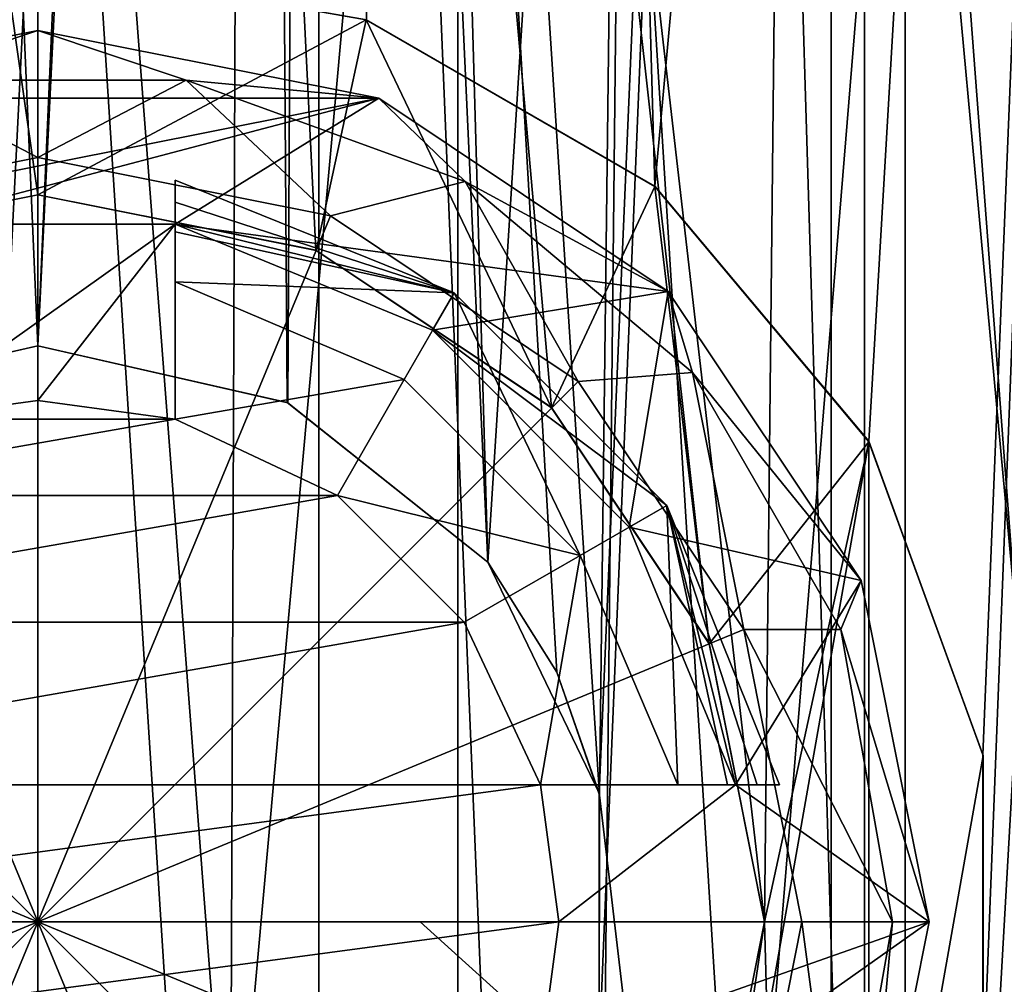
# Model space of a CAD drawing. Header units: millimetres. Extents: x -178 to 325, y 0 to 197.
# Tile 113 of 256: x -0.07 to 3.52, y 62.37 to 65.89. Entities that reach past the tile are written whole.
import ezdxf

# ---------------------------------------------------------------- set-up
doc = ezdxf.new("R2010")
doc.units = ezdxf.units.MM
doc.header["$LTSCALE"] = 52.148148
for name, color, linetype in [('609', 7, 'CONTINUOUS'), ('611', 7, 'CONTINUOUS'), ('613', 7, 'CONTINUOUS'), ('615', 7, 'CONTINUOUS'), ('616', 7, 'CONTINUOUS'), ('617', 7, 'CONTINUOUS'), ('618', 7, 'CONTINUOUS'), ('620', 7, 'CONTINUOUS'), ('623', 7, 'CONTINUOUS'), ('625', 7, 'CONTINUOUS'), ('627', 7, 'CONTINUOUS'), ('628', 7, 'CONTINUOUS'), ('629', 7, 'CONTINUOUS'), ('630', 7, 'CONTINUOUS'), ('636', 7, 'CONTINUOUS'), ('637', 7, 'CONTINUOUS'), ('638', 7, 'CONTINUOUS'), ('669', 7, 'CONTINUOUS'), ('670', 7, 'CONTINUOUS'), ('671', 7, 'CONTINUOUS'), ('672', 7, 'CONTINUOUS'), ('673', 7, 'CONTINUOUS'), ('674', 7, 'CONTINUOUS'), ('675', 7, 'CONTINUOUS'), ('676', 7, 'CONTINUOUS'), ('677', 7, 'CONTINUOUS'), ('678', 7, 'CONTINUOUS'), ('686', 7, 'CONTINUOUS'), ('687', 7, 'CONTINUOUS'), ('688', 7, 'CONTINUOUS'), ('689', 7, 'CONTINUOUS')]:
    doc.layers.add(name, color=color, linetype=linetype)

msp = doc.modelspace()

# ---------------------------------------------------------------- linework, layer by layer
at = {"layer": '609', "color": 7, "linetype": 'CONTINUOUS'}
for points in [[(0, 85.6, -18.4998), (-2.8945, 85.6, -18.272), (0, 65.25, -18.5), (0, 85.6, -18.4998)], [(0, 65.25, -18.5), (-2.8945, 85.6, -18.272), (-1.013, 65.0487, -18.4722), (0, 65.25, -18.5)], [(2.8945, 85.6, -18.272), (0, 85.6, -18.4998), (2.65, 62.5996, -18.3092), (2.8945, 85.6, -18.272)], [(0, 85.6, -18.4998), (0, 65.25, -18.5), (1.0136, 65.0485, -18.4722), (0, 85.6, -18.4998)], [(2.65, 62.5996, -18.3092), (0, 85.6, -18.4998), (2.4477, 63.6154, -18.3374), (2.65, 62.5996, -18.3092)], [(2.4477, 63.6154, -18.3374), (0, 85.6, -18.4998), (1.873, 64.4747, -18.4049), (2.4477, 63.6154, -18.3374)], [(1.873, 64.4747, -18.4049), (0, 85.6, -18.4998), (1.0136, 65.0485, -18.4722), (1.873, 64.4747, -18.4049)], [(2.8934, 53.6, -18.2723), (2.8945, 85.6, -18.272), (2.65, 62.5996, -18.3092), (2.8934, 53.6, -18.2723)], [(2.8934, 53.6, -18.2723), (5.716, 53.6, -17.5947), (2.8945, 85.6, -18.272), (2.8934, 53.6, -18.2723)], [(2.8945, 85.6, -18.272), (5.716, 53.6, -17.5947), (5.7175, 85.6, -17.5943), (2.8945, 85.6, -18.272)], [(2.4474, 61.5838, -18.3374), (2.8934, 53.6, -18.2723), (2.65, 62.5996, -18.3092), (2.4474, 61.5838, -18.3374)]]:
    msp.add_3dface(points, dxfattribs=at)
at = {"layer": '611', "color": 7, "linetype": 'CONTINUOUS'}
for points in [[(-1.0239, 85.6, -8.438), (1.0239, 85.6, -8.438), (-0.9112, 64.492, -8.451), (-1.0239, 85.6, -8.438)], [(-0.9112, 64.492, -8.451), (1.0239, 85.6, -8.438), (0, 64.7, -8.5), (-0.9112, 64.492, -8.451)], [(0, 64.7, -8.5), (1.0239, 85.6, -8.438), (0.9117, 64.4917, -8.451), (0, 64.7, -8.5)], [(0.9117, 64.4917, -8.451), (1.0239, 85.6, -8.438), (1.6406, 63.9107, -8.3402), (0.9117, 64.4917, -8.451)], [(1.0239, 85.6, -8.438), (3.0146, 85.6, -7.9474), (1.6406, 63.9107, -8.3402), (1.0239, 85.6, -8.438)], [(1.6406, 63.9107, -8.3402), (3.0146, 85.6, -7.9474), (2.0468, 63.0688, -8.2499), (1.6406, 63.9107, -8.3402)], [(3.0146, 85.6, -7.9474), (3.0146, 53.6, -7.9474), (2.0464, 62.1297, -8.25), (3.0146, 85.6, -7.9474)], [(2.0468, 63.0688, -8.2499), (3.0146, 85.6, -7.9474), (2.0464, 62.1297, -8.25), (2.0468, 63.0688, -8.2499)], [(3.0146, 85.6, -7.9474), (4.8281, 85.6, -6.9957), (3.0146, 53.6, -7.9474), (3.0146, 85.6, -7.9474)], [(3.0146, 53.6, -7.9474), (4.8281, 85.6, -6.9957), (4.8281, 53.6, -6.9957), (3.0146, 53.6, -7.9474)]]:
    msp.add_3dface(points, dxfattribs=at)
at = {"layer": '613', "color": 7, "linetype": 'CONTINUOUS'}
for points in [[(1.1977, 65.8886, -20.465), (0, 66.1, -20.5), (1.532, 90.6, -20.4427), (1.1977, 65.8886, -20.465)], [(2.2493, 65.2814, -20.3762), (1.1977, 65.8886, -20.465), (1.532, 90.6, -20.4427), (2.2493, 65.2814, -20.3762)], [(4.5617, 90.6, -19.986), (2.2493, 65.2814, -20.3762), (1.532, 90.6, -20.4427), (4.5617, 90.6, -19.986)], [(3.0297, 64.3521, -20.2749), (2.2493, 65.2814, -20.3762), (4.5617, 90.6, -19.986), (3.0297, 64.3521, -20.2749)], [(3.4465, 63.2092, -20.2082), (3.0297, 64.3521, -20.2749), (4.5617, 90.6, -19.986), (3.4465, 63.2092, -20.2082)], [(3.4464, 61.99, -20.2082), (3.4465, 63.2092, -20.2082), (4.5617, 90.6, -19.986), (3.4464, 61.99, -20.2082)], [(3.4464, 61.99, -20.2082), (4.5617, 90.6, -19.986), (4.5609, 50.6, -19.9862), (3.4464, 61.99, -20.2082)]]:
    msp.add_3dface(points, dxfattribs=at)
at = {"layer": '615', "color": 7, "linetype": 'CONTINUOUS'}
for points in [[(-2.8945, 85.6, 18.272), (0, 85.6, 18.4998), (-2.8934, 53.6, 18.2723), (-2.8945, 85.6, 18.272)], [(-2.8934, 53.6, 18.2723), (0, 85.6, 18.4998), (0, 53.6, 18.5), (-2.8934, 53.6, 18.2723)], [(0, 85.6, 18.4998), (2.8945, 85.6, 18.272), (0, 53.6, 18.5), (0, 85.6, 18.4998)], [(0, 53.6, 18.5), (2.8945, 85.6, 18.272), (2.8934, 53.6, 18.2723), (0, 53.6, 18.5)], [(2.8945, 85.6, 18.272), (5.7175, 85.6, 17.5943), (2.8934, 53.6, 18.2723), (2.8945, 85.6, 18.272)], [(2.8934, 53.6, 18.2723), (5.7175, 85.6, 17.5943), (5.716, 53.6, 17.5947), (2.8934, 53.6, 18.2723)]]:
    msp.add_3dface(points, dxfattribs=at)
at = {"layer": '616', "color": 7, "linetype": 'CONTINUOUS'}
for points in [[(1.0239, 85.6, 8.438), (-1.0239, 85.6, 8.438), (1.0239, 53.6, 8.438), (1.0239, 85.6, 8.438)], [(-1.0239, 85.6, 8.438), (-1.0239, 53.6, 8.438), (1.0239, 53.6, 8.438), (-1.0239, 85.6, 8.438)], [(3.0146, 85.6, 7.9474), (1.0239, 85.6, 8.438), (3.0146, 53.6, 7.9474), (3.0146, 85.6, 7.9474)], [(1.0239, 85.6, 8.438), (1.0239, 53.6, 8.438), (3.0146, 53.6, 7.9474), (1.0239, 85.6, 8.438)], [(4.8281, 85.6, 6.9957), (3.0146, 85.6, 7.9474), (4.8281, 53.6, 6.9957), (4.8281, 85.6, 6.9957)], [(3.0146, 85.6, 7.9474), (3.0146, 53.6, 7.9474), (4.8281, 53.6, 6.9957), (3.0146, 85.6, 7.9474)]]:
    msp.add_3dface(points, dxfattribs=at)
at = {"layer": '617', "color": 7, "linetype": 'CONTINUOUS'}
for points in [[(-1.5316, 50.6, 20.4427), (1.5316, 50.6, 20.4427), (-1.532, 90.6, 20.4427), (-1.5316, 50.6, 20.4427)], [(-1.532, 90.6, 20.4427), (1.5316, 50.6, 20.4427), (1.532, 90.6, 20.4427), (-1.532, 90.6, 20.4427)], [(1.5316, 50.6, 20.4427), (4.5609, 50.6, 19.9862), (1.532, 90.6, 20.4427), (1.5316, 50.6, 20.4427)], [(1.532, 90.6, 20.4427), (4.5609, 50.6, 19.9862), (4.5617, 90.6, 19.986), (1.532, 90.6, 20.4427)]]:
    msp.add_3dface(points, dxfattribs=at)
at = {"layer": '618', "color": 7, "linetype": 'CONTINUOUS'}
for points in [[(0.7827, 82.6, 5.444), (-0.6715, 53.6, 5.4588), (-0.7827, 82.6, 5.444), (0.7827, 82.6, 5.444)], [(0.6715, 53.6, 5.4588), (-0.6715, 53.6, 5.4588), (0.7827, 82.6, 5.444), (0.6715, 53.6, 5.4588)], [(1.9761, 53.6, 5.1326), (0.6715, 53.6, 5.4588), (0.7827, 82.6, 5.444), (1.9761, 53.6, 5.1326)], [(2.2848, 82.6, 5.003), (1.9761, 53.6, 5.1326), (0.7827, 82.6, 5.444), (2.2848, 82.6, 5.003)], [(3.1623, 68.1, 4.5), (1.9761, 53.6, 5.1326), (2.2848, 82.6, 5.003), (3.1623, 68.1, 4.5)], [(3.1623, 53.6, 4.5), (1.9761, 53.6, 5.1326), (3.1623, 68.1, 4.5), (3.1623, 53.6, 4.5)]]:
    msp.add_3dface(points, dxfattribs=at)
at = {"layer": '620', "color": 7, "linetype": 'CONTINUOUS'}
for points in [[(0, 64.7, -5.5), (-0.7827, 82.6, -5.444), (-0.9086, 64.4931, -5.4244), (0, 64.7, -5.5)], [(0.7827, 82.6, -5.444), (-0.7827, 82.6, -5.444), (0, 64.7, -5.5), (0.7827, 82.6, -5.444)], [(0.7827, 82.6, -5.444), (0, 64.7, -5.5), (0.9092, 64.4928, -5.4243), (0.7827, 82.6, -5.444)], [(2.2848, 82.6, -5.003), (0.7827, 82.6, -5.444), (2.0482, 63.0616, -5.1044), (2.2848, 82.6, -5.003)], [(2.0482, 63.0616, -5.1044), (0.7827, 82.6, -5.444), (1.8919, 63.5106, -5.1644), (2.0482, 63.0616, -5.1044)], [(1.8919, 63.5106, -5.1644), (0.7827, 82.6, -5.444), (1.6411, 63.9108, -5.2495), (1.8919, 63.5106, -5.1644)], [(1.6411, 63.9108, -5.2495), (0.7827, 82.6, -5.444), (0.9092, 64.4928, -5.4243), (1.6411, 63.9108, -5.2495)], [(3.1623, 53.6, -4.5), (2.2848, 82.6, -5.003), (2.0482, 63.0616, -5.1044), (3.1623, 53.6, -4.5)], [(3.1623, 53.6, -4.5), (3.1623, 68.1, -4.5), (2.2848, 82.6, -5.003), (3.1623, 53.6, -4.5)], [(2.0472, 62.1336, -5.1048), (3.1623, 53.6, -4.5), (2.0482, 63.0616, -5.1044), (2.0472, 62.1336, -5.1048)]]:
    msp.add_3dface(points, dxfattribs=at)
at = {"layer": '623', "color": 7, "linetype": 'CONTINUOUS'}
for points in [[(4.5, 53.6, 4.5), (3.1623, 53.6, 4.5), (3.1623, 68.1, 4.5), (4.5, 53.6, 4.5)], [(4.5, 53.6, 4.5), (3.1623, 68.1, 4.5), (4.5, 68.1, 4.5), (4.5, 53.6, 4.5)]]:
    msp.add_3dface(points, dxfattribs=at)
at = {"layer": '625', "color": 7, "linetype": 'CONTINUOUS'}
for points in [[(3.1623, 53.6, -4.5), (4.5, 53.6, -4.5), (4.5, 68.1, -4.5), (3.1623, 53.6, -4.5)], [(3.1623, 68.1, -4.5), (3.1623, 53.6, -4.5), (4.5, 68.1, -4.5), (3.1623, 68.1, -4.5)]]:
    msp.add_3dface(points, dxfattribs=at)
at = {"layer": '627', "color": 7, "linetype": 'CONTINUOUS'}
for points in [[(0, 64.7, -8.5), (0.9117, 64.4917, -8.451), (0, 64.7, -5.5), (0, 64.7, -8.5)], [(0, 64.7, -5.5), (0.9117, 64.4917, -8.451), (0.9092, 64.4928, -5.4243), (0, 64.7, -5.5)], [(0.9117, 64.4917, -8.451), (1.6411, 63.9108, -5.2495), (0.9092, 64.4928, -5.4243), (0.9117, 64.4917, -8.451)], [(0.9117, 64.4917, -8.451), (1.6406, 63.9107, -8.3402), (1.6411, 63.9108, -5.2495), (0.9117, 64.4917, -8.451)], [(1.6406, 63.9107, -8.3402), (1.8919, 63.5106, -5.1644), (1.6411, 63.9108, -5.2495), (1.6406, 63.9107, -8.3402)], [(1.6406, 63.9107, -8.3402), (2.0468, 63.0688, -8.2499), (1.8919, 63.5106, -5.1644), (1.6406, 63.9107, -8.3402)], [(2.0468, 63.0688, -8.2499), (2.0482, 63.0616, -5.1044), (1.8919, 63.5106, -5.1644), (2.0468, 63.0688, -8.2499)], [(2.0468, 63.0688, -8.2499), (2.0464, 62.1297, -8.25), (2.0482, 63.0616, -5.1044), (2.0468, 63.0688, -8.2499)], [(2.0464, 62.1297, -8.25), (2.0472, 62.1336, -5.1048), (2.0482, 63.0616, -5.1044), (2.0464, 62.1297, -8.25)]]:
    msp.add_3dface(points, dxfattribs=at)
at = {"layer": '628', "color": 7, "linetype": 'CONTINUOUS'}
for points in [[(1.0136, 65.0485, -18.4722), (0, 65.25, -18.5), (1.0144, 65.048, -19.5), (1.0136, 65.0485, -18.4722)], [(0, 65.25, -18.5), (0, 65.25, -19.5), (1.0144, 65.048, -19.5), (0, 65.25, -18.5)], [(1.873, 64.4747, -18.4049), (1.0136, 65.0485, -18.4722), (1.0144, 65.048, -19.5), (1.873, 64.4747, -18.4049)], [(1.873, 64.4747, -18.4049), (1.0144, 65.048, -19.5), (1.8733, 64.4742, -19.5), (1.873, 64.4747, -18.4049)], [(2.4477, 63.6154, -18.3374), (1.873, 64.4747, -18.4049), (1.8733, 64.4742, -19.5), (2.4477, 63.6154, -18.3374)], [(2.4477, 63.6154, -18.3374), (1.8733, 64.4742, -19.5), (2.4484, 63.6136, -19.5), (2.4477, 63.6154, -18.3374)], [(2.65, 62.5996, -18.3092), (2.4477, 63.6154, -18.3374), (2.6498, 62.6, -19.5), (2.65, 62.5996, -18.3092)], [(2.4477, 63.6154, -18.3374), (2.4484, 63.6136, -19.5), (2.6498, 62.6, -19.5), (2.4477, 63.6154, -18.3374)], [(2.4474, 61.5838, -18.3374), (2.65, 62.5996, -18.3092), (2.4484, 61.5864, -19.5), (2.4474, 61.5838, -18.3374)], [(2.65, 62.5996, -18.3092), (2.6498, 62.6, -19.5), (2.4484, 61.5864, -19.5), (2.65, 62.5996, -18.3092)]]:
    msp.add_3dface(points, dxfattribs=at)
at = {"layer": '629', "color": 7, "linetype": 'CONTINUOUS'}
for points in [[(-0.9112, 64.492, -8.451), (0, 64.7, -8.5), (-0.9086, 64.4931, -5.4244), (-0.9112, 64.492, -8.451)], [(0, 64.7, -8.5), (0, 64.7, -5.5), (-0.9086, 64.4931, -5.4244), (0, 64.7, -8.5)]]:
    msp.add_3dface(points, dxfattribs=at)
at = {"layer": '630', "color": 7, "linetype": 'CONTINUOUS'}
for points in [[(0, 65.25, -19.5), (-1.013, 65.0487, -18.4722), (-1.0144, 65.048, -19.5), (0, 65.25, -19.5)], [(0, 65.25, -18.5), (-1.013, 65.0487, -18.4722), (0, 65.25, -19.5), (0, 65.25, -18.5)]]:
    msp.add_3dface(points, dxfattribs=at)
at = {"layer": '636', "color": 7, "linetype": 'CONTINUOUS'}
for points in [[(0, 66.1, -19.5), (-1.0144, 65.048, -19.5), (-1.1968, 65.8887, -19.5), (0, 66.1, -19.5)], [(0, 65.25, -19.5), (-1.0144, 65.048, -19.5), (0, 66.1, -19.5), (0, 65.25, -19.5)], [(0, 65.25, -19.5), (0, 66.1, -19.5), (1.1968, 65.8887, -19.5), (0, 65.25, -19.5)], [(1.0144, 65.048, -19.5), (0, 65.25, -19.5), (1.1968, 65.8887, -19.5), (1.0144, 65.048, -19.5)], [(1.8733, 64.4742, -19.5), (1.0144, 65.048, -19.5), (1.1968, 65.8887, -19.5), (1.8733, 64.4742, -19.5)], [(2.2502, 65.2807, -19.5), (1.8733, 64.4742, -19.5), (1.1968, 65.8887, -19.5), (2.2502, 65.2807, -19.5)], [(2.4484, 63.6136, -19.5), (1.8733, 64.4742, -19.5), (2.2502, 65.2807, -19.5), (2.4484, 63.6136, -19.5)], [(3.0306, 64.3504, -19.5), (2.4484, 63.6136, -19.5), (2.2502, 65.2807, -19.5), (3.0306, 64.3504, -19.5)], [(2.2502, 59.9193, -19.5), (2.6498, 62.6, -19.5), (3.0306, 64.3504, -19.5), (2.2502, 59.9193, -19.5)], [(3.0306, 60.8496, -19.5), (2.2502, 59.9193, -19.5), (3.0306, 64.3504, -19.5), (3.0306, 60.8496, -19.5)], [(2.6498, 62.6, -19.5), (2.4484, 63.6136, -19.5), (3.0306, 64.3504, -19.5), (2.6498, 62.6, -19.5)], [(3.4468, 63.207, -19.5), (3.0306, 60.8496, -19.5), (3.0306, 64.3504, -19.5), (3.4468, 63.207, -19.5)], [(3.4468, 61.993, -19.5), (3.0306, 60.8496, -19.5), (3.4468, 63.207, -19.5), (3.4468, 61.993, -19.5)], [(2.4484, 61.5864, -19.5), (2.6498, 62.6, -19.5), (2.2502, 59.9193, -19.5), (2.4484, 61.5864, -19.5)]]:
    msp.add_3dface(points, dxfattribs=at)
at = {"layer": '637', "color": 7, "linetype": 'CONTINUOUS'}
for points in [[(0, 66.1, -20.5), (1.1977, 65.8886, -20.465), (0, 66.1, -19.5), (0, 66.1, -20.5)], [(0, 66.1, -19.5), (1.1977, 65.8886, -20.465), (1.1968, 65.8887, -19.5), (0, 66.1, -19.5)], [(1.1977, 65.8886, -20.465), (2.2493, 65.2814, -20.3762), (1.1968, 65.8887, -19.5), (1.1977, 65.8886, -20.465)], [(2.2493, 65.2814, -20.3762), (2.2502, 65.2807, -19.5), (1.1968, 65.8887, -19.5), (2.2493, 65.2814, -20.3762)], [(2.2493, 65.2814, -20.3762), (3.0297, 64.3521, -20.2749), (2.2502, 65.2807, -19.5), (2.2493, 65.2814, -20.3762)], [(3.0297, 64.3521, -20.2749), (3.0306, 64.3504, -19.5), (2.2502, 65.2807, -19.5), (3.0297, 64.3521, -20.2749)], [(3.0297, 64.3521, -20.2749), (3.4465, 63.2092, -20.2082), (3.0306, 64.3504, -19.5), (3.0297, 64.3521, -20.2749)], [(3.4465, 63.2092, -20.2082), (3.4468, 63.207, -19.5), (3.0306, 64.3504, -19.5), (3.4465, 63.2092, -20.2082)], [(3.4465, 63.2092, -20.2082), (3.4464, 61.99, -20.2082), (3.4468, 63.207, -19.5), (3.4465, 63.2092, -20.2082)], [(3.4464, 61.99, -20.2082), (3.4468, 61.993, -19.5), (3.4468, 63.207, -19.5), (3.4464, 61.99, -20.2082)]]:
    msp.add_3dface(points, dxfattribs=at)
at = {"layer": '638', "color": 7, "linetype": 'CONTINUOUS'}
for points in [[(-1.197, 65.8889, -20.465), (0, 66.1, -20.5), (-1.1968, 65.8887, -19.5), (-1.197, 65.8889, -20.465)], [(0, 66.1, -20.5), (0, 66.1, -19.5), (-1.1968, 65.8887, -19.5), (0, 66.1, -20.5)]]:
    msp.add_3dface(points, dxfattribs=at)
at = {"layer": '669', "color": 7, "linetype": 'CONTINUOUS'}
for points in [[(0, 65.3863, -19.9987), (0, 62.6, -20.1), (-1.0663, 65.1742, -19.9987), (0, 65.3863, -19.9987)], [(1.0663, 65.1742, -19.9987), (0, 62.6, -20.1), (0, 65.3863, -19.9987), (1.0663, 65.1742, -19.9987)], [(-1.0663, 65.1742, -19.9987), (0, 62.6, -20.1), (-1.9702, 64.5702, -19.9987), (-1.0663, 65.1742, -19.9987)], [(1.9702, 64.5702, -19.9987), (0, 62.6, -20.1), (1.0663, 65.1742, -19.9987), (1.9702, 64.5702, -19.9987)], [(-1.9702, 64.5702, -19.9987), (0, 62.6, -20.1), (-2.5742, 63.6663, -19.9987), (-1.9702, 64.5702, -19.9987)], [(2.5742, 63.6663, -19.9987), (0, 62.6, -20.1), (1.9702, 64.5702, -19.9987), (2.5742, 63.6663, -19.9987)], [(-2.5742, 63.6663, -19.9987), (0, 62.6, -20.1), (-1.3941, 62.6, -20.0747), (-2.5742, 63.6663, -19.9987)], [(2.7863, 62.6, -19.9987), (0, 62.6, -20.1), (2.5742, 63.6663, -19.9987), (2.7863, 62.6, -19.9987)], [(1.3941, 62.6, -20.0747), (0, 62.6, -20.1), (2.7863, 62.6, -19.9987), (1.3941, 62.6, -20.0747)]]:
    msp.add_3dface(points, dxfattribs=at)
at = {"layer": '670', "color": 7, "linetype": 'CONTINUOUS'}
for points in [[(0, 65.85, -19.5), (-0.5411, 65.6688, -19.8405), (-1.2437, 65.6026, -19.5), (0, 65.85, -19.5)], [(0.5411, 65.6688, -19.8405), (-0.5411, 65.6688, -19.8405), (0, 65.85, -19.5), (0.5411, 65.6688, -19.8405)], [(1.2437, 65.6026, -19.5), (0.5411, 65.6688, -19.8405), (0, 65.85, -19.5), (1.2437, 65.6026, -19.5)], [(0, 65.3863, -19.9987), (-1.0663, 65.1742, -19.9987), (-0.5411, 65.6688, -19.8405), (0, 65.3863, -19.9987)], [(0.5411, 65.6688, -19.8405), (0, 65.3863, -19.9987), (-0.5411, 65.6688, -19.8405), (0.5411, 65.6688, -19.8405)], [(1.0663, 65.1742, -19.9987), (0, 65.3863, -19.9987), (0.5411, 65.6688, -19.8405), (1.0663, 65.1742, -19.9987)], [(1.5581, 65.2987, -19.8405), (1.0663, 65.1742, -19.9987), (0.5411, 65.6688, -19.8405), (1.5581, 65.2987, -19.8405)], [(1.5581, 65.2987, -19.8405), (0.5411, 65.6688, -19.8405), (1.2437, 65.6026, -19.5), (1.5581, 65.2987, -19.8405)], [(2.2981, 64.898, -19.5), (1.5581, 65.2987, -19.8405), (1.2437, 65.6026, -19.5), (2.2981, 64.898, -19.5)], [(1.9702, 64.5702, -19.9987), (1.0663, 65.1742, -19.9987), (1.5581, 65.2987, -19.8405), (1.9702, 64.5702, -19.9987)], [(2.3871, 64.603, -19.8405), (1.9702, 64.5702, -19.9987), (1.5581, 65.2987, -19.8405), (2.3871, 64.603, -19.8405)], [(2.3871, 64.603, -19.8405), (1.5581, 65.2987, -19.8405), (2.2981, 64.898, -19.5), (2.3871, 64.603, -19.8405)], [(3.0026, 63.8438, -19.5), (2.3871, 64.603, -19.8405), (2.2981, 64.898, -19.5), (3.0026, 63.8438, -19.5)], [(2.5742, 63.6663, -19.9987), (1.9702, 64.5702, -19.9987), (2.3871, 64.603, -19.8405), (2.5742, 63.6663, -19.9987)], [(2.9282, 63.6658, -19.8405), (2.5742, 63.6663, -19.9987), (2.3871, 64.603, -19.8405), (2.9282, 63.6658, -19.8405)], [(2.9282, 63.6658, -19.8405), (2.3871, 64.603, -19.8405), (3.0026, 63.8438, -19.5), (2.9282, 63.6658, -19.8405)], [(3.25, 62.6, -19.5), (2.9282, 63.6658, -19.8405), (3.0026, 63.8438, -19.5), (3.25, 62.6, -19.5)], [(2.7863, 62.6, -19.9987), (2.5742, 63.6663, -19.9987), (3.1162, 62.6, -19.8405), (2.7863, 62.6, -19.9987)], [(3.1162, 62.6, -19.8405), (2.5742, 63.6663, -19.9987), (2.9282, 63.6658, -19.8405), (3.1162, 62.6, -19.8405)], [(3.1162, 62.6, -19.8405), (2.9282, 63.6658, -19.8405), (3.25, 62.6, -19.5), (3.1162, 62.6, -19.8405)]]:
    msp.add_3dface(points, dxfattribs=at)
at = {"layer": '671', "color": 7, "linetype": 'CONTINUOUS'}
for points in [[(1.2437, 65.6026, -19.5), (0, 65.85, -19.5), (-1.2437, 65.6026, -19.5), (1.2437, 65.6026, -19.5)], [(1.2437, 65.6026, -19.5), (-1.2437, 65.6026, -19.5), (-2.2981, 64.898, -19.5), (1.2437, 65.6026, -19.5)], [(1.2437, 65.6026, -19.5), (-2.2981, 64.898, -19.5), (-0.5, 65.1438, -19.5), (1.2437, 65.6026, -19.5)], [(0.5, 65.1438, -19.5), (1.2437, 65.6026, -19.5), (-0.5, 65.1438, -19.5), (0.5, 65.1438, -19.5)], [(2.2981, 64.898, -19.5), (1.2437, 65.6026, -19.5), (0.5, 65.1438, -19.5), (2.2981, 64.898, -19.5)], [(0, 64.5, -19.5), (0.5, 65.1438, -19.5), (-0.5, 64.433, -19.5), (0, 64.5, -19.5)], [(-0.5, 64.433, -19.5), (0.5, 65.1438, -19.5), (-0.5, 65.1438, -19.5), (-0.5, 64.433, -19.5)], [(0.5, 64.433, -19.5), (0.5, 65.1438, -19.5), (0, 64.5, -19.5), (0.5, 64.433, -19.5)], [(1.4388, 64.7566, -19.5), (2.2981, 64.898, -19.5), (0.5, 65.1438, -19.5), (1.4388, 64.7566, -19.5)], [(2.1567, 64.0386, -19.5), (2.2981, 64.898, -19.5), (1.4388, 64.7566, -19.5), (2.1567, 64.0386, -19.5)], [(3.0026, 63.8438, -19.5), (2.2981, 64.898, -19.5), (2.1567, 64.0386, -19.5), (3.0026, 63.8438, -19.5)], [(2.5438, 63.1, -19.5), (3.0026, 63.8438, -19.5), (2.1567, 64.0386, -19.5), (2.5438, 63.1, -19.5)], [(3.25, 62.6, -19.5), (3.0026, 63.8438, -19.5), (2.5438, 63.1, -19.5), (3.25, 62.6, -19.5)], [(1.833, 63.1, -19.5), (1.9, 62.6, -19.5), (2.5438, 63.1, -19.5), (1.833, 63.1, -19.5)], [(1.9, 62.6, -19.5), (3.25, 62.6, -19.5), (2.5438, 63.1, -19.5), (1.9, 62.6, -19.5)], [(2.5438, 62.1, -19.5), (3.25, 62.6, -19.5), (1.833, 62.1, -19.5), (2.5438, 62.1, -19.5)], [(1.833, 62.1, -19.5), (3.25, 62.6, -19.5), (1.9, 62.6, -19.5), (1.833, 62.1, -19.5)], [(3.0026, 61.3562, -19.5), (3.25, 62.6, -19.5), (2.5438, 62.1, -19.5), (3.0026, 61.3562, -19.5)]]:
    msp.add_3dface(points, dxfattribs=at)
at = {"layer": '672', "color": 7, "linetype": 'CONTINUOUS'}
for points in [[(0.5, 65.3042, -17.7), (1.5175, 64.8934, -17.7), (0.5, 65.2234, -18.6072), (0.5, 65.3042, -17.7)], [(1.5175, 64.8934, -17.7), (0.5, 65.1438, -19.5), (0.5, 65.2234, -18.6072), (1.5175, 64.8934, -17.7)], [(1.4388, 64.7566, -19.5), (0.5, 65.1438, -19.5), (1.5175, 64.8934, -17.7), (1.4388, 64.7566, -19.5)], [(2.2934, 64.1175, -17.7), (1.4388, 64.7566, -19.5), (1.5175, 64.8934, -17.7), (2.2934, 64.1175, -17.7)], [(2.1567, 64.0386, -19.5), (1.4388, 64.7566, -19.5), (2.2934, 64.1175, -17.7), (2.1567, 64.0386, -19.5)], [(2.5438, 63.1, -19.5), (2.1567, 64.0386, -19.5), (2.2934, 64.1175, -17.7), (2.5438, 63.1, -19.5)], [(2.5438, 63.1, -19.5), (2.2934, 64.1175, -17.7), (2.6234, 63.1, -18.6073), (2.5438, 63.1, -19.5)], [(2.7042, 63.1, -17.7), (2.6234, 63.1, -18.6073), (2.2934, 64.1175, -17.7), (2.7042, 63.1, -17.7)]]:
    msp.add_3dface(points, dxfattribs=at)
at = {"layer": '673', "color": 7, "linetype": 'CONTINUOUS'}
for points in [[(0.5, 65.3042, -17.7), (0.5, 65.1152, -17.1902), (1.5175, 64.8934, -17.7), (0.5, 65.3042, -17.7)], [(0.5, 64.9331, -16.7), (1.5175, 64.8934, -17.7), (0.5, 65.1152, -17.1902), (0.5, 64.9331, -16.7)], [(1.3354, 64.5773, -16.7), (1.5175, 64.8934, -17.7), (0.5, 64.9331, -16.7), (1.3354, 64.5773, -16.7)], [(1.9773, 63.9354, -16.7), (1.5175, 64.8934, -17.7), (1.3354, 64.5773, -16.7), (1.9773, 63.9354, -16.7)], [(2.2934, 64.1175, -17.7), (1.5175, 64.8934, -17.7), (1.9773, 63.9354, -16.7), (2.2934, 64.1175, -17.7)], [(2.3331, 63.1, -16.7), (2.2934, 64.1175, -17.7), (1.9773, 63.9354, -16.7), (2.3331, 63.1, -16.7)], [(2.7042, 63.1, -17.7), (2.2934, 64.1175, -17.7), (2.5152, 63.1, -17.19), (2.7042, 63.1, -17.7)], [(2.2934, 64.1175, -17.7), (2.3331, 63.1, -16.7), (2.5152, 63.1, -17.19), (2.2934, 64.1175, -17.7)]]:
    msp.add_3dface(points, dxfattribs=at)
at = {"layer": '674', "color": 7, "linetype": 'CONTINUOUS'}
for points in [[(1.3354, 64.5773, -16.7), (0.5, 64.9331, -16.7), (0.5, 64.433, -16.7), (1.3354, 64.5773, -16.7)], [(1.0921, 64.1548, -16.7), (1.3354, 64.5773, -16.7), (0.5, 64.433, -16.7), (1.0921, 64.1548, -16.7)], [(1.9773, 63.9354, -16.7), (1.3354, 64.5773, -16.7), (1.0921, 64.1548, -16.7), (1.9773, 63.9354, -16.7)], [(1.5548, 63.692, -16.7), (1.9773, 63.9354, -16.7), (1.0921, 64.1548, -16.7), (1.5548, 63.692, -16.7)], [(1.833, 63.1, -16.7), (1.9773, 63.9354, -16.7), (1.5548, 63.692, -16.7), (1.833, 63.1, -16.7)], [(2.3331, 63.1, -16.7), (1.9773, 63.9354, -16.7), (1.833, 63.1, -16.7), (2.3331, 63.1, -16.7)]]:
    msp.add_3dface(points, dxfattribs=at)
at = {"layer": '675', "color": 7, "linetype": 'CONTINUOUS'}
for points in [[(1.0921, 64.1548, -16.7), (0.5, 64.433, -16.7), (1.0921, 64.1548, -18.7), (1.0921, 64.1548, -16.7)], [(1.0921, 64.1548, -18.7), (0.5, 64.433, -16.7), (0.5, 64.433, -18.7), (1.0921, 64.1548, -18.7)], [(1.5548, 63.692, -16.7), (1.0921, 64.1548, -16.7), (1.5548, 63.692, -18.7), (1.5548, 63.692, -16.7)], [(1.5548, 63.692, -18.7), (1.0921, 64.1548, -16.7), (1.0921, 64.1548, -18.7), (1.5548, 63.692, -18.7)], [(1.833, 63.1, -16.7), (1.5548, 63.692, -16.7), (1.833, 63.1, -18.7), (1.833, 63.1, -16.7)], [(1.833, 63.1, -18.7), (1.5548, 63.692, -16.7), (1.5548, 63.692, -18.7), (1.833, 63.1, -18.7)]]:
    msp.add_3dface(points, dxfattribs=at)
at = {"layer": '676', "color": 7, "linetype": 'CONTINUOUS'}
for points in [[(-0.5, 64.433, -18.7), (0.5, 64.433, -18.7), (0, 64.5, -18.7), (-0.5, 64.433, -18.7)], [(-0.5, 64.433, -18.7), (-1.092, 64.1548, -18.7), (0.5, 64.433, -18.7), (-0.5, 64.433, -18.7)], [(-1.092, 64.1548, -18.7), (1.0921, 64.1548, -18.7), (0.5, 64.433, -18.7), (-1.092, 64.1548, -18.7)], [(-1.092, 64.1548, -18.7), (-1.5547, 63.6921, -18.7), (1.0921, 64.1548, -18.7), (-1.092, 64.1548, -18.7)], [(-1.5547, 63.6921, -18.7), (1.5548, 63.692, -18.7), (1.0921, 64.1548, -18.7), (-1.5547, 63.6921, -18.7)], [(-1.5547, 63.6921, -18.7), (-1.833, 63.1, -18.7), (1.5548, 63.692, -18.7), (-1.5547, 63.6921, -18.7)], [(-1.833, 63.1, -18.7), (1.833, 63.1, -18.7), (1.5548, 63.692, -18.7), (-1.833, 63.1, -18.7)], [(1.833, 63.1, -18.7), (-1.833, 63.1, -18.7), (-1.9, 62.6, -18.7), (1.833, 63.1, -18.7)], [(1.833, 63.1, -18.7), (-1.9, 62.6, -18.7), (1.9, 62.6, -18.7), (1.833, 63.1, -18.7)], [(-1.9, 62.6, -18.7), (-1.833, 62.1, -18.7), (1.9, 62.6, -18.7), (-1.9, 62.6, -18.7)], [(-1.833, 62.1, -18.7), (1.833, 62.1, -18.7), (1.9, 62.6, -18.7), (-1.833, 62.1, -18.7)]]:
    msp.add_3dface(points, dxfattribs=at)
at = {"layer": '677', "color": 7, "linetype": 'CONTINUOUS'}
for points in [[(0, 62.6, -20.1), (-2.7863, 62.6, -19.9987), (-1.3941, 62.6, -20.0747), (0, 62.6, -20.1)], [(-2.7863, 62.6, -19.9987), (0, 62.6, -20.1), (-2.5742, 61.5337, -19.9987), (-2.7863, 62.6, -19.9987)], [(-2.5742, 61.5337, -19.9987), (0, 62.6, -20.1), (-1.9702, 60.6298, -19.9987), (-2.5742, 61.5337, -19.9987)], [(-1.9702, 60.6298, -19.9987), (0, 62.6, -20.1), (-1.0663, 60.0258, -19.9987), (-1.9702, 60.6298, -19.9987)], [(-1.0663, 60.0258, -19.9987), (0, 62.6, -20.1), (0, 59.8137, -19.9987), (-1.0663, 60.0258, -19.9987)], [(0, 62.6, -20.1), (1.3941, 62.6, -20.0747), (2.5742, 61.5337, -19.9987), (0, 62.6, -20.1)], [(0, 59.8137, -19.9987), (0, 62.6, -20.1), (1.0663, 60.0258, -19.9987), (0, 59.8137, -19.9987)], [(1.0663, 60.0258, -19.9987), (0, 62.6, -20.1), (1.9702, 60.6298, -19.9987), (1.0663, 60.0258, -19.9987)], [(1.9702, 60.6298, -19.9987), (0, 62.6, -20.1), (2.5742, 61.5337, -19.9987), (1.9702, 60.6298, -19.9987)], [(1.3941, 62.6, -20.0747), (2.7863, 62.6, -19.9987), (2.5742, 61.5337, -19.9987), (1.3941, 62.6, -20.0747)]]:
    msp.add_3dface(points, dxfattribs=at)
at = {"layer": '678', "color": 7, "linetype": 'CONTINUOUS'}
for points in [[(2.5742, 61.5337, -19.9987), (2.7863, 62.6, -19.9987), (2.9282, 61.5342, -19.8405), (2.5742, 61.5337, -19.9987)], [(2.7863, 62.6, -19.9987), (3.1162, 62.6, -19.8405), (2.9282, 61.5342, -19.8405), (2.7863, 62.6, -19.9987)], [(3.1162, 62.6, -19.8405), (3.0026, 61.3562, -19.5), (2.9282, 61.5342, -19.8405), (3.1162, 62.6, -19.8405)], [(3.1162, 62.6, -19.8405), (3.25, 62.6, -19.5), (3.0026, 61.3562, -19.5), (3.1162, 62.6, -19.8405)]]:
    msp.add_3dface(points, dxfattribs=at)
at = {"layer": '686', "color": 7, "linetype": 'CONTINUOUS'}
for points in [[(0, 64.5, -19.5), (-0.5, 64.433, -19.5), (0, 64.5, -18.7), (0, 64.5, -19.5)], [(-0.5, 64.433, -19.5), (-0.5, 64.433, -18.7), (0, 64.5, -18.7), (-0.5, 64.433, -19.5)], [(0.5, 64.433, -19.5), (0, 64.5, -19.5), (0.5, 64.433, -18.7), (0.5, 64.433, -19.5)], [(0.5, 64.433, -18.7), (0, 64.5, -19.5), (0, 64.5, -18.7), (0.5, 64.433, -18.7)]]:
    msp.add_3dface(points, dxfattribs=at)
at = {"layer": '687', "color": 7, "linetype": 'CONTINUOUS'}
for points in [[(0.5, 65.3042, -17.7), (0.5, 65.2234, -18.6072), (0.5, 64.433, -16.7), (0.5, 65.3042, -17.7)], [(0.5, 65.1152, -17.1902), (0.5, 65.3042, -17.7), (0.5, 64.433, -16.7), (0.5, 65.1152, -17.1902)], [(0.5, 65.2234, -18.6072), (0.5, 65.1438, -19.5), (0.5, 64.433, -18.7), (0.5, 65.2234, -18.6072)], [(0.5, 64.433, -16.7), (0.5, 65.2234, -18.6072), (0.5, 64.433, -18.7), (0.5, 64.433, -16.7)], [(0.5, 65.1438, -19.5), (0.5, 64.433, -19.5), (0.5, 64.433, -18.7), (0.5, 65.1438, -19.5)], [(0.5, 64.9331, -16.7), (0.5, 65.1152, -17.1902), (0.5, 64.433, -16.7), (0.5, 64.9331, -16.7)]]:
    msp.add_3dface(points, dxfattribs=at)
at = {"layer": '688', "color": 7, "linetype": 'CONTINUOUS'}
for points in [[(1.833, 63.1, -19.5), (2.5438, 63.1, -19.5), (2.6234, 63.1, -18.6073), (1.833, 63.1, -19.5)], [(1.833, 63.1, -19.5), (2.6234, 63.1, -18.6073), (1.833, 63.1, -18.7), (1.833, 63.1, -19.5)], [(2.6234, 63.1, -18.6073), (2.7042, 63.1, -17.7), (1.833, 63.1, -18.7), (2.6234, 63.1, -18.6073)], [(2.7042, 63.1, -17.7), (2.5152, 63.1, -17.19), (1.833, 63.1, -18.7), (2.7042, 63.1, -17.7)], [(2.5152, 63.1, -17.19), (2.3331, 63.1, -16.7), (1.833, 63.1, -18.7), (2.5152, 63.1, -17.19)], [(2.3331, 63.1, -16.7), (1.833, 63.1, -16.7), (1.833, 63.1, -18.7), (2.3331, 63.1, -16.7)]]:
    msp.add_3dface(points, dxfattribs=at)
at = {"layer": '689', "color": 7, "linetype": 'CONTINUOUS'}
for points in [[(1.9, 62.6, -19.5), (1.833, 63.1, -19.5), (1.9, 62.6, -18.7), (1.9, 62.6, -19.5)], [(1.833, 63.1, -19.5), (1.833, 63.1, -18.7), (1.9, 62.6, -18.7), (1.833, 63.1, -19.5)], [(1.833, 62.1, -19.5), (1.9, 62.6, -19.5), (1.833, 62.1, -18.7), (1.833, 62.1, -19.5)], [(1.833, 62.1, -18.7), (1.9, 62.6, -19.5), (1.9, 62.6, -18.7), (1.833, 62.1, -18.7)]]:
    msp.add_3dface(points, dxfattribs=at)

doc.saveas('drawing.dxf')
